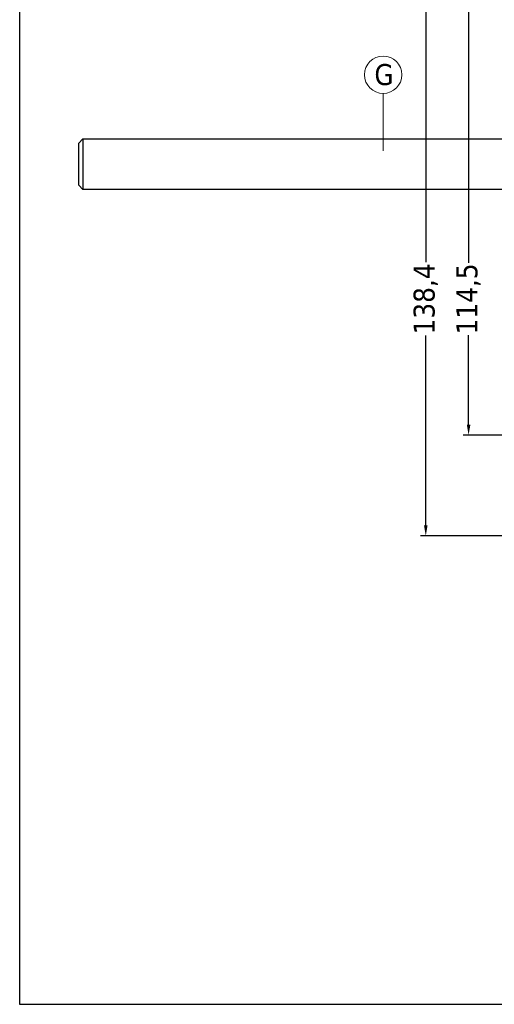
# Model space of a CAD drawing. Header units: millimetres. Extents: x 582 to 4940, y -30 to 2368.
# Tile 11 of 20: x 1243 to 1356, y -30 to 204. Entities that reach past the tile are written whole.
import ezdxf

# ---------------------------------------------------------------- set-up
doc = ezdxf.new("R2010")
doc.units = ezdxf.units.MM
doc.layers.get('0').update_dxf_attribs({"lineweight": 13})
for name, color, linetype, lineweight in [('FISSAGGIO M12', 213, 'Continuous', 9), ('INDICATORI', 7, 'Continuous', 5), ('Quote', 5, 'Continuous', 9)]:
    doc.layers.add(name, color=color, linetype=linetype, lineweight=lineweight)
doc.layers.add('RIQUADRO', color=6, linetype='Continuous', plot=False)
doc.styles.get("Standard").update_dxf_attribs({"font": 'TAHOMA.TTF'})
doc.styles.add('STANDARD-Tahoma', font='TAHOMA.TTF')
doc.dimstyles.new('Annotativa millimetri', dxfattribs={"dimscale": 0, "dimtxt": 5, "dimasz": 2.5, "dimexe": 1.25, "dimexo": 0.625, "dimtad": 1, "dimtoh": 1, "dimdec": 1, "dimtxsty": 'Standard', "dimcen": 2.5, "dimclrd": 256, "dimclre": 256, "dimclrt": 7, "dimadec": 0, "dimazin": 0, "dimtfac": 1, "dimtdec": 1, "dimtmove": 0, "dimatfit": 3, "dimfxl": 1, "dimarcsym": 0})

# ---------------------------------------------------------------- blocks, each defined once
blk = doc.blocks.new('*D57')
at = {"layer": 'Defpoints', "color": 0}
for p in [(1370.02, 219.43), (1350.14, 104.93), (1370.02, 104.93)]:
    blk.add_point(p, dxfattribs=at)
at = {"layer": 'Quote', "lineweight": -2, "ltscale": 0.5}
for p, q in [((1369.4, 219.43), (1348.89, 219.43)), ((1350.14, 216.93), (1350.14, 145.98)), ((1350.14, 107.43), (1350.14, 128.75)), ((1369.4, 104.93), (1348.89, 104.93))]:
    blk.add_line(p, q, dxfattribs=at)
at = {"layer": 'Quote'}
for points in [[(1350.56, 216.93), (1349.73, 216.93), (1350.14, 219.43)], [(1349.73, 107.43), (1350.56, 107.43), (1350.14, 104.93)]]:
    blk.add_solid(points, dxfattribs=at)
at = {"layer": 'Quote', "color": 7, "insert": (1350.14, 137.37), "char_height": 5, "attachment_point": 5, "rotation": 90}
blk.add_mtext('114,5', dxfattribs=at)
blk = doc.blocks.new('*D59')
at = {"layer": 'Defpoints', "color": 0}
for p in [(1370.02, 219.43), (1339.95, 80.98), (1373.29, 80.98)]:
    blk.add_point(p, dxfattribs=at)
at = {"layer": 'Quote', "lineweight": -2, "ltscale": 0.5}
for p, q in [((1369.4, 219.43), (1338.7, 219.43)), ((1339.95, 216.93), (1339.95, 146.08)), ((1339.95, 83.48), (1339.95, 128.66)), ((1372.66, 80.98), (1338.7, 80.98))]:
    blk.add_line(p, q, dxfattribs=at)
at = {"layer": 'Quote'}
for points in [[(1340.36, 216.93), (1339.53, 216.93), (1339.95, 219.43)], [(1339.53, 83.48), (1340.36, 83.48), (1339.95, 80.98)]]:
    blk.add_solid(points, dxfattribs=at)
at = {"layer": 'Quote', "color": 7, "insert": (1339.95, 137.37), "char_height": 5, "attachment_point": 5, "rotation": 90}
blk.add_mtext('138,4', dxfattribs=at)

msp = doc.modelspace()

# ---------------------------------------------------------------- linework, layer by layer
at = {"ltscale": 0.5}
msp.add_line((1329.8, 186.25), (1329.8, 172.56), dxfattribs=at)
at = {"layer": 'FISSAGGIO M12', "linetype": 'ByBlock', "lineweight": -2, "ltscale": 0.5}
msp.add_lwpolyline([(1257.32, 174.43), (1258.32, 175.43), (1258.32, 163.43), (1257.32, 164.43)], close=True, dxfattribs=at)
at = {"layer": 'FISSAGGIO M12', "linetype": 'ByBlock', "lineweight": -2, "ltscale": 0.5, "elevation": -407.66}
for points in [[(1258.32, 175.43), (1396.32, 175.43)], [(1396.32, 163.43), (1258.32, 163.43)]]:
    msp.add_lwpolyline(points, dxfattribs=at)
at = {"layer": 'INDICATORI', "color": 0, "ltscale": 0.5}
msp.add_circle((1329.8, 190.69), 4.44, dxfattribs=at)
at = {"layer": 'RIQUADRO'}
msp.add_lwpolyline([(1243.25, -30.42), (1804.15, -30.42), (1804.15, 306.78), (1243.25, 306.78)], close=True, dxfattribs=at)

# ---------------------------------------------------------------- texts
at = {"layer": 'INDICATORI', "color": 0, "ltscale": 0.5, "insert": (1327.72, 188.14), "char_height": 5, "width": 4.1965, "attachment_point": 7, "style": 'STANDARD-Tahoma'}
msp.add_mtext('G', dxfattribs=at)

# ---------------------------------------------------------------- dimensions: what is measured, and where the dimension line sits
at = {"layer": 'Quote', "ltscale": 0.5}
for base, p1, p2, picture, middle in [((1339.9461, 80.9827), (1370.0239, 219.4302), (1373.2881, 80.9827), '*D59', (1339.9461, 137.3656)), ((1350.14, 104.93), (1370.02, 219.43), (1370.02, 104.93), '*D57', (1350.14, 137.37))]:
    dim = msp.add_linear_dim(base=base, p1=p1, p2=p2, angle=90, dimstyle='Annotativa millimetri', override={"dimscale": 1, "dimtad": 0, "dimlfac": 1, "dimtxsty": 'Standard', "dimsah": 1, "dimtolj": 0}, dxfattribs=at)
    dim.commit()
    dim.dimension.update_dxf_attribs({"geometry": picture, "text_midpoint": middle, "dimtype": 160})

doc.saveas('drawing.dxf')
